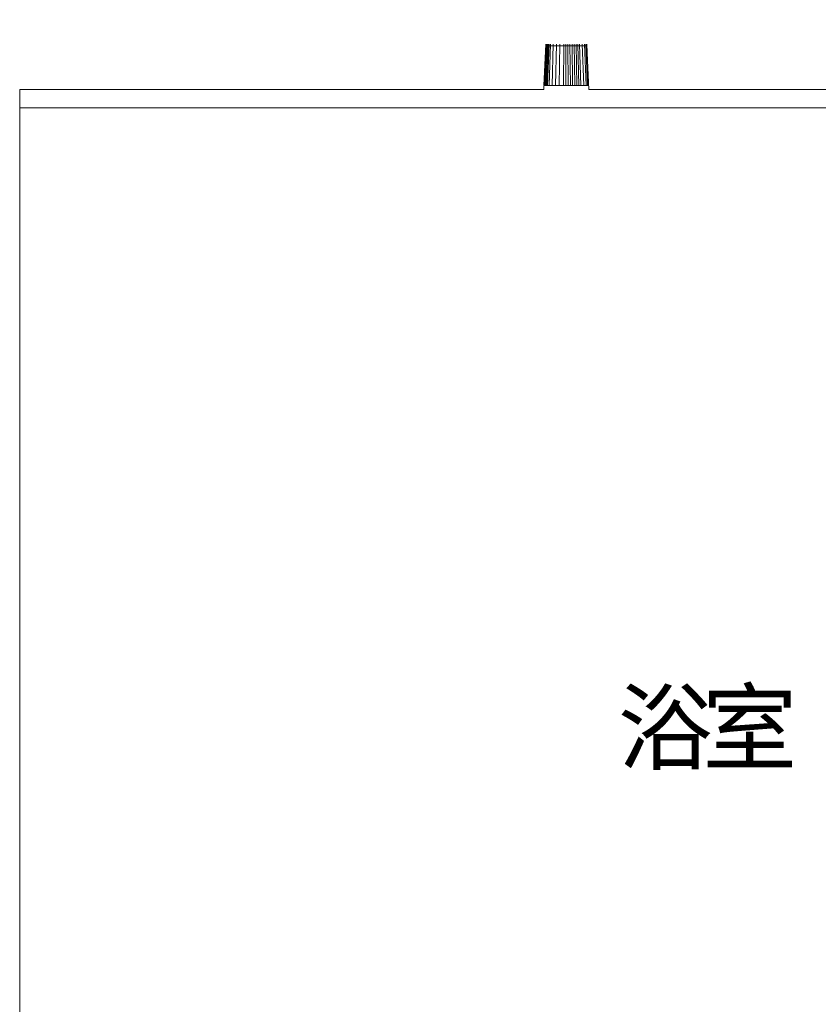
# Model space of a CAD drawing. Header units: millimetres. Extents: x -38341 to 3709, y -10682 to 48718.
# Tile 27 of 118: x -22271 to -21269, y 10277 to 11511. Entities that reach past the tile are written whole.
import ezdxf

# ---------------------------------------------------------------- set-up
doc = ezdxf.new("R2010")
doc.units = ezdxf.units.MM
doc.header["$LTSCALE"] = 50
for name, color, linetype, lineweight in [('02モデリング-01スペース-2名前', 7, 'Continuous', 5), ('02モデリング-03スラブ', 7, 'Continuous', 5), ('02モデリング-07建具-木製', 7, 'Continuous', 5), ('08設備機器-UB', 7, 'Continuous', 5), ('08設備機器-UB_ハッチング', 7, 'Continuous', 5), ('一般', 7, 'Continuous', 5), ('一般_ハッチング', 7, 'Continuous', 5)]:
    doc.layers.add(name, color=color, linetype=linetype, lineweight=lineweight)
doc.styles.add('PT Sans Narrow', font='PTSans.ttc')

# ---------------------------------------------------------------- blocks, each defined once
blk = doc.blocks.new('Section-3')
at = {"layer": '02モデリング-07建具-木製', "color": 7, "linetype": 'Continuous', "lineweight": 5, "transparency": 33554687, "flags": 128}
for points in [[(-3865, 9395), (-3865, 11420), (-3115, 11420), (-3115, 9395)], [(-3840, 9395), (-3840, 11395), (-3140, 11395), (-3140, 9395)]]:
    blk.add_lwpolyline(points, dxfattribs=at)
blk = doc.blocks.new('Section-4')
at = {"color": 255, "linetype": 'Continuous', "lineweight": 5, "transparency": 33554687}
blk.add_wipeout([(-3723.6, 9276.8), (-3747.1, 9276.8), (-3783.6, 9337.8), (-3869.2, 9337.8), (-3869.2, 9387.7), (-3878.6, 9387.7), (-3878.6, 11423.6), (-3221.3, 11423.6), (-3218.9, 11478.5), (-3167.3, 11478.5), (-3165, 11423.6), (-2853.3, 11423.6), (-2852.6, 11442.1), (-2826.6, 11459.5), (-2798.5, 11472.5), (-2798.3, 11480.7), (-2723.6, 11480.7), (-2719.7, 11476.6), (-2714.4, 11482.1), (-2714.3, 11482.1), (-2713.5, 11481.2), (-2709, 11476.4), (-2687.9, 11499), (-2688.2, 11499.3), (-2688.6, 11499.8), (-2688.8, 11499.9), (-2689, 11500.2), (-2689.3, 11500.5), (-2689.5, 11500.7), (-2689.7, 11501), (-2690, 11501.3), (-2690.1, 11501.3), (-2690.3, 11501.6), (-2690.5, 11501.8), (-2690.7, 11502), (-2690.8, 11502.1), (-2691.1, 11502.4), (-2691.2, 11502.5), (-2691.2, 11502.6), (-2691.3, 11502.6), (-2691.3, 11502.7), (-2691.4, 11502.7), (-2691.4, 11502.7), (-2683.3, 11511.2), (-2683.2, 11511.2), (-2682.5, 11510.4), (-2681.3, 11509.2), (-2679.6, 11507.4), (-2678.3, 11508.8), (-2678.2, 11508.7), (-2677.7, 11508.1), (-2664.2, 11493.8), (-2654.7, 11483.6), (-2653.7, 11482.6), (-2653.2, 11482.1), (-2654.5, 11480.6), (-2650.9, 11476.8), (-2658.9, 11468.1), (-2658.9, 11468.2), (-2658.9, 11468.2), (-2659, 11468.2), (-2659, 11468.3), (-2659, 11468.3), (-2659.1, 11468.4), (-2659.1, 11468.4), (-2659.3, 11468.5), (-2659.3, 11468.6), (-2659.5, 11468.8), (-2659.6, 11469), (-2659.7, 11469), (-2659.9, 11469.3), (-2660.2, 11469.6), (-2660.5, 11469.9), (-2660.7, 11470.1), (-2660.8, 11470.2), (-2660.9, 11470.3), (-2661.1, 11470.5), (-2661.2, 11470.6), (-2661.4, 11470.9), (-2661.6, 11471.1), (-2661.8, 11471.3), (-2661.9, 11471.4), (-2662.1, 11471.6), (-2662.4, 11471.9), (-2662.4, 11471.9), (-2677.3, 11456.2), (-2669.4, 11451.8), (-2655.2, 11442.1), (-2655, 11435.8), (-2651.6, 11435.6), (-2650.5, 11435.6), (-2650.2, 11423.6), (-2507.7, 11423.6), (-2507.7, 9387.7), (-2517.1, 9387.7), (-2517.1, 9337.8), (-2602.7, 9337.8), (-2639.1, 9276.8), (-2662.6, 9276.8), (-2662.6, 9251.9), (-2701.4, 9251.9), (-2701.4, 9248.7), (-2706.4, 9248.7), (-2710.7, 9248.7), (-2710.7, 9235.7), (-2716.2, 9235.7), (-2716.2, 9221.9), (-2711.1, 9221.9), (-2711.1, 9211.9), (-2673.9, 9211.9), (-2673.9, 9180), (-2790.6, 9180), (-2790.6, 9211.9), (-2736.2, 9211.9), (-2736.2, 9221.9), (-2731.1, 9221.9), (-2731.1, 9235.7), (-2736.6, 9235.7), (-2736.6, 9248.7), (-2763.1, 9248.7), (-2763.1, 9251.9), (-3139, 9251.9), (-3139.2, 9249.5), (-3140.4, 9245.1), (-3141.1, 9243.7), (-3141.1, 9239.9), (-3141.3, 9237.5), (-3141.9, 9235.1), (-3143, 9232.8), (-3144.6, 9230.7), (-3146.6, 9229), (-3148.8, 9227.8), (-3151, 9227.1), (-3153.3, 9226.9), (-3232.9, 9226.9), (-3235.1, 9227.1), (-3237.4, 9227.8), (-3239.5, 9229), (-3241.5, 9230.7), (-3243.1, 9232.8), (-3244.2, 9235.1), (-3244.8, 9237.5), (-3245.2, 9239.9), (-3245.2, 9243.7), (-3245.8, 9245.1), (-3247, 9249.5), (-3247.2, 9251.9), (-3623.2, 9251.9), (-3623.2, 9248.7), (-3649.6, 9248.7), (-3649.6, 9235.7), (-3655.1, 9235.7), (-3655.1, 9221.9), (-3650.1, 9221.9), (-3650.1, 9211.9), (-3605.2, 9211.9), (-3605.2, 9180), (-3722, 9180), (-3722, 9211.9), (-3675.1, 9211.9), (-3675.1, 9221.9), (-3670.1, 9221.9), (-3670.1, 9235.7), (-3675.6, 9235.7), (-3675.6, 9248.7), (-3679.9, 9248.7), (-3684.9, 9248.7), (-3684.9, 9251.9), (-3723.6, 9251.9)], dxfattribs=at).dxf.layer = '08設備機器-UB_ハッチング'
blk = doc.blocks.new('Section-5')
at = {"layer": '08設備機器-UB', "color": 7, "linetype": 'Continuous', "lineweight": 18, "transparency": 33554687}
for p, q in [((-3221.3, 11423.6), (-3218.9, 11478.5)), ((-3218.9, 11478.5), (-3167.3, 11478.5)), ((-3167.3, 11478.5), (-3165, 11423.6)), ((-3878.6, 9387.7), (-3878.6, 11423.6)), ((-3878.6, 11423.6), (-3221.3, 11423.6)), ((-3165, 11423.6), (-2853.3, 11423.6))]:
    blk.add_line(p, q, dxfattribs=at)
at = {"layer": '08設備機器-UB', "color": 7, "linetype": 'Continuous', "lineweight": 13, "transparency": 33554687}
for p, q in [((-3221.2, 11428.9), (-3218.9, 11480.5)), ((-3220.8, 11428.9), (-3218.5, 11480.5)), ((-3220.2, 11428.9), (-3217.9, 11480.5)), ((-3219.2, 11428.9), (-3217, 11480.5)), ((-3218, 11428.9), (-3215.9, 11480.5)), ((-3216.5, 11428.9), (-3214.5, 11480.5)), ((-3214.8, 11428.9), (-3213, 11480.5)), ((-3210.9, 11428.9), (-3209.4, 11480.5)), ((-3206.6, 11428.9), (-3205.5, 11480.5)), ((-3201.9, 11428.9), (-3201.2, 11480.5)), ((-3196.6, 11428.9), (-3196.3, 11480.5)), ((-3193.8, 11428.9), (-3193.7, 11480.5)), ((-3190.9, 11428.9), (-3191.1, 11480.5)), ((-3188, 11428.9), (-3188.5, 11480.5)), ((-3185.9, 11480.5), (-3185.2, 11428.9)), ((-3183.3, 11480.5), (-3182.5, 11428.9)), ((-3180.9, 11480.5), (-3179.8, 11428.9)), ((-3178.7, 11480.5), (-3177.4, 11428.9)), ((-3175.1, 11428.9), (-3176.6, 11480.5)), ((-3173.1, 11480.5), (-3171.3, 11428.9)), ((-3170.5, 11480.5), (-3168.4, 11428.9)), ((-3168.6, 11480.5), (-3166.4, 11428.9)), ((-3167.5, 11480.5), (-3165.2, 11428.9)), ((-3221.3, 11428.9), (-3221.2, 11428.9)), ((-3221.2, 11428.9), (-3220.8, 11428.9)), ((-3220.8, 11428.9), (-3220.2, 11428.9)), ((-3220.2, 11428.9), (-3219.2, 11428.9)), ((-3219.2, 11428.9), (-3218, 11428.9)), ((-3218, 11428.9), (-3216.5, 11428.9)), ((-3216.5, 11428.9), (-3214.8, 11428.9)), ((-3214.8, 11428.9), (-3210.9, 11428.9)), ((-3210.9, 11428.9), (-3206.6, 11428.9)), ((-3206.6, 11428.9), (-3201.9, 11428.9)), ((-3201.9, 11428.9), (-3196.6, 11428.9)), ((-3196.6, 11428.9), (-3193.8, 11428.9)), ((-3193.8, 11428.9), (-3190.9, 11428.9)), ((-3188, 11428.9), (-3190.9, 11428.9)), ((-3185.2, 11428.9), (-3188, 11428.9)), ((-3182.5, 11428.9), (-3185.2, 11428.9)), ((-3179.8, 11428.9), (-3182.5, 11428.9)), ((-3179.8, 11428.9), (-3177.4, 11428.9)), ((-3177.4, 11428.9), (-3175.1, 11428.9)), ((-3175.1, 11428.9), (-3171.3, 11428.9)), ((-3168.4, 11428.9), (-3171.3, 11428.9)), ((-3166.4, 11428.9), (-3168.4, 11428.9)), ((-3165.2, 11428.9), (-3166.4, 11428.9)), ((-3165, 11428.9), (-3165.2, 11428.9)), ((-2507.7, 11400.7), (-3878.6, 11400.7)), ((-3878.6, 11400.7), (-2507.7, 11400.7))]:
    blk.add_line(p, q, dxfattribs=at)
blk = doc.blocks.new('グループ-35')
at = {"color": 255, "linetype": 'Continuous', "lineweight": 5, "transparency": 33554687}
blk.add_wipeout([(-108.9, -71.9), (113.4, -71.9), (113.4, 71.4), (-108.9, 71.4)], dxfattribs=at).dxf.layer = '一般_ハッチング'
at = {"layer": '一般', "color": 7, "transparency": 33554687, "insert": (-108.9, -71.9), "char_height": 87.459, "attachment_point": 7, "line_spacing_factor": 2.004657, "style": 'PT Sans Narrow'}
blk.add_mtext('{\\T0.89;浴室}', dxfattribs=at)
blk = doc.blocks.new('データタグ-16')
at = {"layer": '02モデリング-01スペース-2名前', "color": 7, "transparency": 33554687}
blk.add_blockref('グループ-35', (0, 0), dxfattribs=at)

msp = doc.modelspace()

# ---------------------------------------------------------------- block references
at = {"layer": '02モデリング-03スラブ', "color": 7, "transparency": 33554687}
msp.add_blockref('Section-3', (-18391.964, 0), dxfattribs=at)

# ---------------------------------------------------------------- next in the draw order: block references
msp.add_blockref('Section-4', (-18391.964, 0), dxfattribs=at)

# ---------------------------------------------------------------- next in the draw order: block references
msp.add_blockref('Section-5', (-18391.964, 0), dxfattribs=at)

# ---------------------------------------------------------------- next in the draw order: block references
at = {"layer": '02モデリング-01スペース-2名前', "color": 7, "transparency": 33554687}
msp.add_blockref('データタグ-16', (-21411.964, 10642.473), dxfattribs=at)

doc.saveas('drawing.dxf')
